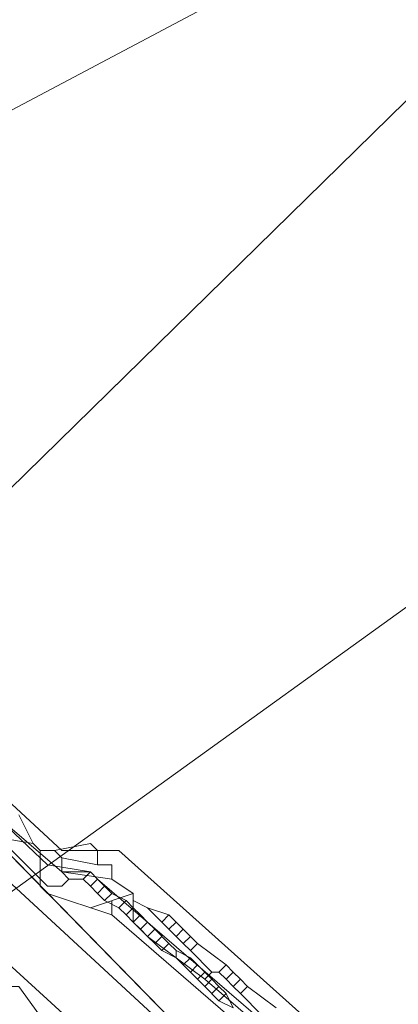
# Model space of a CAD drawing. Header units: metres. Extents: x 92810 to 93633, y 464687 to 465459.
# Tile 19 of 256: x 93096.83 to 93100.61, y 464793.71 to 464803.55. Entities that reach past the tile are written whole.
import ezdxf

# ---------------------------------------------------------------- set-up
doc = ezdxf.new("R2010")
doc.units = ezdxf.units.M
for name, color, linetype, lineweight, transparency in [('B-OI-KL-DATA_KPN-G', 90, 'SI_B_DATA_KPN', 18, 0.4), ('B-OI-KL-DATA_LIANDER-G', 90, 'SI_B_DATA_LIANDER', 18, 0.4), ('B-OI-KL-DATA_ZIGGO BV-G', 90, 'SI_B_DATA_ZIGGO', 18, 0.4), ('B-OI-KL-ET_LS_LIANDER-G', 190, 'SI_B_ET_LS_LIANDER', 18, 0.4), ('B-OI-KL-ET_MS_LIANDER-G', 130, 'SI_B_ET_MS_LIANDER', 18, 0.4), ('B-OI-KL-GAS_LD_LIANDER-G', 30, 'SI_B_GAS_LD_LIANDER', 18, 0.4), ('B-WE-KL-WATER-G', 170, 'KL-WATER-N', 18, 0.4), ('B-WE-KL-WATER_MANTELBUIS-G', 170, 'CONTINUOUS', 18, 0.4)]:
    doc.layers.add(name, color=color, linetype=linetype, lineweight=lineweight, transparency=transparency)
doc.styles.get("Standard").update_dxf_attribs({"font": 'isocp.shx'})
doc.linetypes.add('KL-WATER-N', pattern='A,7,-0.5,[168,NLCS.SHX,S=0.75,R=0,X=0.75,Y=0],-2', length=9.5)
doc.linetypes.add('SI_B_DATA_KPN', pattern='A,5,-2,["KPN",Standard,S=1.5,R=0,X=-0.51,Y=-0.75],-8', length=15)
doc.linetypes.add('SI_B_DATA_LIANDER', pattern='A,5,-2,["LI-DATA",Standard,S=1.5,R=0,X=-0.51,Y=-0.75],-11', length=18)
doc.linetypes.add('SI_B_DATA_ZIGGO', pattern='A,5,-2,["ZIGGO",Standard,S=1.5,R=0,X=-0.51,Y=-0.75],-9', length=16)
doc.linetypes.add('SI_B_ET_LS_LIANDER', pattern='A,5,-2,["LI-LS",Standard,S=1.5,R=0,X=-0.51,Y=-0.75],-10', length=17)
doc.linetypes.add('SI_B_ET_MS_LIANDER', pattern='A,5,-2,["LI-MS",Standard,S=1.5,R=0,X=-0.51,Y=-0.75],-10', length=17)
doc.linetypes.add('SI_B_GAS_LD_LIANDER', pattern='A,5,-2,["LI-G-LD",Standard,S=1.5,R=0,X=-0.51,Y=-0.75],-11', length=18)

msp = doc.modelspace()

# ---------------------------------------------------------------- linework, layer by layer
at = {"layer": 'B-OI-KL-DATA_KPN-G', "flags": 128}
for points in [[(93091.8214, 464800.0357), (93099.1071, 464803.8929), (93099.5357, 464804.0357), (93099.6786, 464803.9643)], [(93096.3214, 464794.5357), (93102.6786, 464799.1071), (93101.6071, 464801.0357), (93101.6071, 464801.1786), (93102.3214, 464801.5357), (93102.6786, 464801.6071), (93102.75, 464801.5357)], [(93096.3214, 464794.5357), (93096.3214, 464794.3214), (93096.4643, 464794.3214), (93096.6786, 464793.8929), (93096.8214, 464793.8929), (93097.75, 464792.6071), (93098.0357, 464792.3214), (93098.1786, 464792.3214), (93098.1786, 464792.1071), (93098.3214, 464792.1071)]]:
    msp.add_lwpolyline(points, dxfattribs=at)
at = {"layer": 'B-OI-KL-DATA_LIANDER-G', "flags": 128}
msp.add_lwpolyline([(93062.9643, 464850.3929), (93063.1786, 464849.6071), (93063.3929, 464849.1786), (93072.6071, 464830.1071), (93078.3929, 464815.75), (93078.5357, 464815.5357), (93080.1786, 464814.3214), (93080.5357, 464813.9643), (93083.5357, 464811.3929), (93086.1071, 464807.6071), (93086.75, 464807.0357), (93086.8929, 464806.75), (93088.8929, 464803.6071), (93089.25, 464803.1786), (93093.1071, 464798.9643), (93094.3929, 464797.6786), (93097.1071, 464795.1071), (93097.5357, 464795.0357), (93097.6071, 464794.9643), (93107.8214, 464786.1786), (93107.8929, 464785.9643), (93108.25, 464785.8214), (93108.5357, 464785.5357), (93112.8929, 464781.8214), (93113.4643, 464781.25), (93116.9643, 464778.0357), (93117.25, 464778.0357), (93117.25, 464777.9643), (93117.4643, 464777.6071), (93122.9643, 464772.6071), (93122.9643, 464772.4643), (93128.9643, 464767.0357), (93131.6786, 464764.9643), (93131.9643, 464764.6786), (93131.9643, 464764.5357)], dxfattribs=at)
at = {"layer": 'B-OI-KL-DATA_ZIGGO BV-G', "flags": 128}
for points in [[(93094.904, 464797.074), (93103, 464805)], [(93093.892, 464798.107), (93110.974, 464780.659)], [(93094.904, 464797.074), (93103.919, 464787.865)]]:
    msp.add_lwpolyline(points, dxfattribs=at)
at = {"layer": 'B-OI-KL-ET_LS_LIANDER-G'}
for p, q in [((93096.3214, 464796.1071), (93097.25, 464795.25)), ((93096.1071, 464795.8929), (93097.1071, 464794.8929)), ((93096.25, 464795.8929), (93097.25, 464795.0357)), ((93097.25, 464795.25), (93097.8214, 464795.25)), ((93097.8214, 464795.25), (93100.5357, 464792.8214)), ((93097.25, 464795.0357), (93097.5357, 464795.0357)), ((93097.25, 464795.0357), (93097.3214, 464794.9643)), ((93097.5357, 464795.0357), (93097.4643, 464794.9643)), ((93097.5357, 464795.0357), (93097.6071, 464794.9643)), ((93097.1071, 464794.8929), (93097.25, 464794.8929)), ((93097.25, 464794.8929), (93097.3214, 464794.9643)), ((93097.3214, 464794.9643), (93097.4643, 464794.9643)), ((93097.4643, 464794.9643), (93097.5357, 464794.8929)), ((93097.6071, 464794.9643), (93097.5357, 464794.8929)), ((93097.5357, 464794.8929), (93097.6071, 464794.8214)), ((93097.6071, 464794.9643), (93097.6786, 464794.8929)), ((93097.6786, 464794.8929), (93097.6071, 464794.8214)), ((93097.6786, 464794.8929), (93097.75, 464794.8214)), ((93097.6071, 464794.8214), (93097.6786, 464794.75)), ((93097.75, 464794.8214), (93097.6786, 464794.75)), ((93097.75, 464794.8214), (93097.8929, 464794.75)), ((93097.6786, 464794.75), (93097.8214, 464794.6786)), ((93097.8929, 464794.75), (93097.8214, 464794.6786)), ((93097.8929, 464794.75), (93097.9643, 464794.6786)), ((93097.8214, 464794.6786), (93097.8929, 464794.6071)), ((93097.9643, 464794.6786), (93097.8929, 464794.6071)), ((93097.8929, 464794.6071), (93097.9643, 464794.5357)), ((93097.9643, 464794.6786), (93098.0357, 464794.6071)), ((93098.0357, 464794.6071), (93097.9643, 464794.5357)), ((93098.0357, 464794.6071), (93098.1071, 464794.5357)), ((93097.9643, 464794.5357), (93098.0357, 464794.4643)), ((93098.1071, 464794.5357), (93098.0357, 464794.4643)), ((93098.1071, 464794.5357), (93098.1786, 464794.4643)), ((93098.0357, 464794.4643), (93098.1071, 464794.3929)), ((93098.1786, 464794.4643), (93098.1071, 464794.3929)), ((93098.1786, 464794.4643), (93098.3214, 464794.3214)), ((93098.1071, 464794.3929), (93098.1786, 464794.3214)), ((93098.25, 464794.3929), (93098.1786, 464794.3214)), ((93098.1786, 464794.3214), (93098.25, 464794.25)), ((93098.3214, 464794.3214), (93098.25, 464794.25)), ((93098.3214, 464794.3214), (93098.3929, 464794.25)), ((93098.25, 464794.25), (93098.3929, 464794.1786)), ((93098.3929, 464794.25), (93098.5357, 464794.1786)), ((93098.3929, 464794.25), (93098.3929, 464794.1786)), ((93098.3929, 464794.1786), (93098.4643, 464794.1071)), ((93098.5357, 464794.1786), (93098.4643, 464794.1071)), ((93098.4643, 464794.1071), (93098.5357, 464794.0357)), ((93098.5357, 464794.1786), (93098.6071, 464794.1071)), ((93098.6071, 464794.1071), (93098.5357, 464794.0357)), ((93098.6071, 464794.1071), (93098.6786, 464794.0357)), ((93098.5357, 464794.0357), (93098.6071, 464793.9643)), ((93098.6786, 464794.0357), (93098.6071, 464793.9643)), ((93098.6786, 464794.0357), (93098.75, 464793.9643)), ((93098.6071, 464793.9643), (93098.6786, 464793.8929)), ((93098.75, 464793.9643), (93098.6786, 464793.8929)), ((93098.75, 464793.9643), (93098.8214, 464793.8929)), ((93098.6786, 464793.8929), (93098.8214, 464793.75)), ((93098.8214, 464793.8929), (93098.75, 464793.8214)), ((93098.8214, 464793.8929), (93098.8929, 464793.8214)), ((93098.8929, 464793.8214), (93098.8214, 464793.75)), ((93098.8929, 464793.8214), (93098.9643, 464793.6786)), ((93098.8214, 464793.75), (93098.9643, 464793.6786))]:
    msp.add_line(p, q, dxfattribs=at)
at = {"layer": 'B-OI-KL-ET_MS_LIANDER-G'}
msp.add_line((93097.9643, 464794.8214), (93097.5357, 464794.6786), dxfattribs=at)
at = {"layer": 'B-OI-KL-ET_MS_LIANDER-G', "flags": 128}
for points in [[(93096.8214, 464795.6071), (93096.9643, 464795.3214)], [(93096.5357, 464795.3929), (93096.9643, 464795.3214)], [(93096.9643, 464795.3214), (93097.0357, 464795.25)], [(93097.1786, 464795.25), (93097.5357, 464795.3214), (93097.6071, 464795.25), (93097.6071, 464795.1071)], [(93097.0357, 464795.25), (93097.1786, 464795.25)], [(93097.0357, 464795.25), (93097.0357, 464794.8929), (93097.1071, 464794.8214), (93097.75, 464794.6071)], [(93097.1786, 464795.25), (93097.25, 464795.1786)], [(93097.25, 464795.1786), (93097.6071, 464795.1071)], [(93097.25, 464795.1786), (93097.25, 464795.0357), (93097.75, 464794.9643)], [(93097.6071, 464795.1071), (93097.75, 464795.1071), (93097.75, 464794.9643)], [(93097.75, 464794.9643), (93097.9643, 464794.8214)], [(93097.9643, 464794.8214), (93097.9643, 464794.5357), (93098.1071, 464794.3929), (93098.6786, 464793.9643)], [(93097.75, 464794.75), (93097.75, 464794.6071)], [(93097.9643, 464794.75), (93098.1071, 464794.6786)], [(93097.75, 464794.6071), (93107.75, 464785.9643)], [(93098.1071, 464794.6786), (93098.3214, 464794.6071)], [(93098.1071, 464794.6786), (93098.25, 464794.5357)], [(93098.3214, 464794.6071), (93098.25, 464794.5357)], [(93098.3214, 464794.6071), (93098.3929, 464794.5357)], [(93098.25, 464794.5357), (93098.3214, 464794.4643)], [(93098.3929, 464794.5357), (93098.3214, 464794.4643)], [(93098.3929, 464794.5357), (93098.4643, 464794.4643)], [(93098.3214, 464794.4643), (93098.3929, 464794.3929)], [(93098.4643, 464794.4643), (93098.3929, 464794.3929)], [(93098.4643, 464794.4643), (93098.5357, 464794.3929)], [(93098.3929, 464794.3929), (93098.4643, 464794.3214)], [(93098.5357, 464794.3929), (93098.4643, 464794.3214)], [(93098.4643, 464794.3214), (93098.5357, 464794.25)], [(93098.5357, 464794.3929), (93098.6071, 464794.3214)], [(93098.6071, 464794.3214), (93098.5357, 464794.25)], [(93098.6071, 464794.3214), (93098.8929, 464794.1071)], [(93098.5357, 464794.25), (93098.75, 464794.0357)], [(93098.8929, 464794.1071), (93098.8214, 464794.0357)], [(93098.8929, 464794.1071), (93098.9643, 464794.0357)], [(93098.75, 464794.0357), (93098.6786, 464793.9643)], [(93098.75, 464794.0357), (93098.8214, 464794.0357)], [(93098.8214, 464794.0357), (93098.8929, 464793.9643)], [(93098.9643, 464794.0357), (93098.8929, 464793.9643)], [(93098.9643, 464794.0357), (93099.0357, 464793.9643)], [(93098.6786, 464793.9643), (93099.1786, 464793.5357)], [(93098.8929, 464793.9643), (93098.9643, 464793.8929)], [(93099.0357, 464793.9643), (93098.9643, 464793.8929)], [(93099.0357, 464793.9643), (93099.1071, 464793.8929)], [(93098.9643, 464793.8929), (93099.0357, 464793.8214)], [(93099.1071, 464793.8929), (93099.0357, 464793.8214)], [(93099.0357, 464793.8214), (93099.25, 464793.6071)], [(93099.1071, 464793.8929), (93099.3929, 464793.6786)]]:
    msp.add_lwpolyline(points, dxfattribs=at)
at = {"layer": 'B-OI-KL-GAS_LD_LIANDER-G', "flags": 128}
msp.add_lwpolyline([(93094.4643, 464797.0357), (93095.6071, 464796.1071), (93095.6071, 464795.9643), (93103.8929, 464788.3214), (93104.1071, 464788.0357)], dxfattribs=at)
at = {"layer": 'B-WE-KL-WATER-G'}
msp.add_lwpolyline([(93081.451, 464814.16), (93085.167, 464808.706), (93087.871, 464804.31), (93092.029, 464799.161), (93094.169, 464796.844), (93096.519, 464794.299), (93100.883, 464790.314), (93112.364, 464779.829), (93113.496, 464778.796), (93121.971, 464772.912), (93128.273, 464767.551), (93134.099, 464762.596), (93135.059, 464761.795), (93136.018, 464760.993)], dxfattribs=at)
at = {"layer": 'B-WE-KL-WATER_MANTELBUIS-G'}
msp.add_lwpolyline([(93081.451, 464814.16), (93085.167, 464808.706), (93087.871, 464804.31), (93092.029, 464799.161), (93094.169, 464796.844), (93096.519, 464794.299), (93100.883, 464790.314), (93112.364, 464779.829), (93113.496, 464778.796), (93121.971, 464772.912), (93128.273, 464767.551), (93134.099, 464762.596), (93135.059, 464761.795), (93136.018, 464760.993)], dxfattribs=at)

doc.saveas('drawing.dxf')
